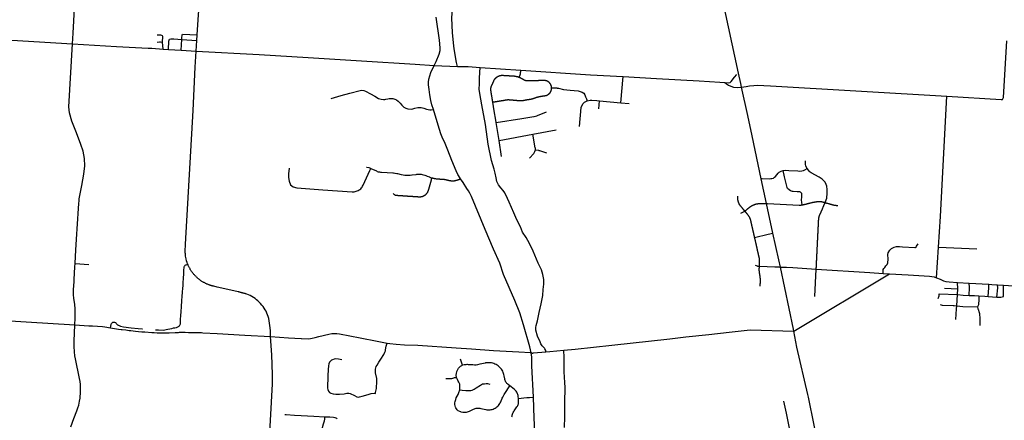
# Model space of a CAD drawing. Header units: feet. Extents: x 1677015 to 1902061, y 161166 to 378285.
# Tile 19 of 66: x 1800426 to 1826682, y 190835 to 201513. Entities that reach past the tile are written whole.
import ezdxf

# ---------------------------------------------------------------- set-up
doc = ezdxf.new("R2010")
doc.units = ezdxf.units.FT
doc.header["$MEASUREMENT"] = 0
doc.layers.add('326765_Road_Centerlines_O', color=7, linetype='Continuous')

msp = doc.modelspace()

# ---------------------------------------------------------------- linework, layer by layer
at = {"layer": '326765_Road_Centerlines_O'}
for p, q in [((1819595, 200087), (1819044, 202656)), ((1801836, 200870), (1801852, 201152)), ((1804772, 201128), (1805161, 201110)), ((1804248, 200729), (1804236, 200915)), ((1805133, 200677), (1805152, 200961)), ((1805152, 200961), (1805161, 201110)), ((1804248, 200729), (1804395, 200718)), ((1804395, 200718), (1804735, 200698)), ((1804735, 200698), (1805133, 200677)), ((1811475, 200294), (1812104, 200269)), ((1812702, 200241), (1813790, 200172)), ((1816460, 199300), (1816518, 199998)), ((1815869, 199136), (1815885, 199351)), ((1815885, 199351), (1816460, 199300)), ((1816460, 199300), (1816681, 199280)), ((1814106, 198465), (1814729, 198582)), ((1813208, 198295), (1814106, 198465)), ((1813278, 197865), (1813208, 198295)), ((1820340, 196612), (1820198, 197274)), ((1819654, 196357), (1819764, 196410)), ((1820514, 195823), (1820340, 196612)), ((1801923, 195375), (1801949, 195794)), ((1801901, 195013), (1801923, 195375)), ((1824877, 194637), (1824932, 195451)), ((1824932, 195451), (1825946, 195404)), ((1801901, 195013), (1802272, 194988)), ((1821062, 193265), (1820713, 194921)), ((1821629, 194133), (1821667, 194867)), ((1821073, 193214), (1823624, 194739)), ((1823453, 194750), (1823624, 194739)), ((1825091, 194355), (1825446, 194343)), ((1825438, 194508), (1825749, 194491)), ((1825446, 194343), (1825438, 194508)), ((1825749, 194491), (1826271, 194461)), ((1826501, 194446), (1826665, 194437)), ((1826001, 194151), (1826159, 194141)), ((1826159, 194141), (1826255, 194135)), ((1826255, 194135), (1826487, 194117)), ((1826487, 194117), (1826493, 194117)), ((1825388, 193519), (1825408, 193809)), ((1821073, 193214), (1821062, 193265)), ((1812234, 192301), (1812183, 192463)), ((1814456, 192664), (1814563, 192673)), ((1814563, 192673), (1814938, 192705))]:
    msp.add_line(p, q, dxfattribs=at)
for points in [[(1801852, 201152), (1802068, 205092), (1802213, 207734), (1802334, 209940), (1802792, 211116), (1802978, 214452)], [(1812104, 200269), (1812074, 200374), (1812011, 200736), (1811993, 200900), (1811965, 201172), (1811953, 201556), (1811957, 201687), (1811944, 201844), (1811898, 202226), (1811833, 202702), (1811795, 203162), (1811749, 203568), (1811675, 204271), (1811647, 204545), (1811619, 204826), (1811588, 205047)], [(1805161, 201110), (1805290, 203098), (1805344, 203893), (1805350, 204018)], [(1811475, 200294), (1811530, 200402), (1811610, 200594), (1811637, 200694), (1811640, 200766), (1811618, 200967), (1811530, 201579)], [(1804735, 200698), (1804740, 200846), (1804750, 200988), (1804751, 201050), (1804756, 201086), (1804762, 201108), (1804772, 201128)], [(1798478, 201077), (1798743, 201060), (1801836, 200870)], [(1802011, 196689), (1802016, 196735), (1802047, 196916), (1802081, 197097), (1802140, 197394), (1802161, 197615), (1802150, 197816), (1802116, 198013), (1802054, 198187), (1801942, 198501), (1801813, 198809), (1801754, 199030), (1801733, 199194), (1801836, 200870)], [(1801836, 200870), (1803007, 200798), (1803853, 200757), (1803952, 200751), (1804248, 200729)], [(1804090, 200913), (1804152, 200923), (1804184, 200920), (1804236, 200915)], [(1804236, 200915), (1804240, 201070), (1804232, 201085), (1804216, 201095), (1804188, 201100), (1804137, 201101), (1804093, 201098)], [(1804395, 200718), (1804403, 200944), (1804408, 200969), (1804418, 200994)], [(1804418, 200994), (1804457, 201003), (1804484, 201004), (1804538, 201003), (1804750, 200988), (1805152, 200961)], [(1826632, 199390), (1826660, 199444), (1826747, 200952)], [(1804840, 195321), (1804838, 195333), (1804837, 195339), (1804840, 195390), (1804845, 195478), (1804849, 195533), (1805053, 199092), (1805108, 200252), (1805133, 200677)], [(1805133, 200677), (1806809, 200582), (1808116, 200505), (1809545, 200417), (1810971, 200328), (1811475, 200294)], [(1811459, 199120), (1811420, 199248), (1811387, 199364), (1811363, 199512), (1811342, 199654), (1811328, 199774), (1811325, 199852), (1811337, 199925), (1811360, 200018), (1811393, 200102), (1811475, 200294)], [(1812104, 200269), (1812388, 200262), (1812702, 200241)], [(1814456, 192664), (1814453, 192700), (1814434, 192740), (1814422, 192756), (1814357, 192819), (1814321, 192876), (1814304, 192928), (1814234, 193076), (1814194, 193239), (1814191, 193309), (1814200, 193360), (1814232, 193487), (1814281, 193705), (1814332, 193936), (1814373, 194166), (1814387, 194321), (1814405, 194468), (1814401, 194589), (1814376, 194718), (1814340, 194844), (1814255, 195026), (1814160, 195238), (1814118, 195340), (1814021, 195549), (1813928, 195704), (1813836, 195846), (1813779, 195990), (1813680, 196182), (1813600, 196365), (1813537, 196504), (1813480, 196647), (1813438, 196748), (1813362, 196896), (1813318, 196959), (1813257, 197028), (1813196, 197115), (1813154, 197201), (1813129, 197295), (1813101, 197424), (1813075, 197525), (1813011, 197758), (1812922, 198198), (1812847, 198724), (1812754, 199240), (1812699, 199550), (1812682, 199662), (1812687, 199802), (1812687, 199967), (1812702, 200241)], [(1813743, 199975), (1813746, 199984), (1813750, 199993), (1813754, 200002), (1813757, 200011), (1813761, 200019), (1813765, 200028), (1813769, 200037), (1813771, 200043), (1813773, 200048), (1813775, 200054), (1813777, 200059), (1813778, 200065), (1813779, 200071), (1813780, 200077), (1813781, 200083), (1813782, 200088), (1813783, 200094), (1813783, 200103), (1813784, 200111), (1813785, 200119), (1813786, 200127), (1813787, 200136), (1813787, 200145), (1813788, 200154), (1813789, 200163), (1813790, 200172)], [(1813790, 200172), (1815649, 200045), (1816518, 199998)], [(1819674, 199719), (1819655, 199810), (1819595, 200087)], [(1813042, 199317), (1813041, 199326), (1813040, 199334), (1813038, 199342), (1813037, 199350), (1813035, 199359), (1813034, 199368), (1813032, 199378), (1813031, 199387), (1813029, 199397), (1813028, 199406), (1813026, 199416), (1813025, 199425), (1813023, 199435), (1813022, 199444), (1813020, 199454), (1813018, 199463), (1813017, 199473), (1813015, 199482), (1813014, 199492), (1813012, 199501), (1813011, 199511), (1813009, 199520), (1813008, 199530), (1813006, 199539), (1813005, 199549), (1813003, 199558), (1813001, 199568), (1813000, 199577), (1812998, 199587), (1812997, 199596), (1812995, 199606), (1812994, 199615), (1812993, 199619), (1812993, 199623), (1812992, 199627), (1812992, 199632), (1812991, 199636), (1812991, 199640), (1812991, 199644), (1812991, 199649), (1812990, 199653), (1812990, 199657), (1812991, 199662), (1812991, 199666), (1812991, 199670), (1812991, 199675), (1812992, 199679), (1812992, 199683), (1812993, 199688), (1812993, 199692), (1812994, 199696), (1812995, 199700), (1812995, 199705), (1812996, 199709), (1812997, 199713), (1812998, 199717), (1812999, 199722), (1813001, 199726), (1813002, 199730), (1813003, 199734), (1813005, 199738), (1813006, 199742), (1813008, 199746), (1813009, 199750), (1813011, 199754), (1813013, 199758), (1813016, 199766), (1813020, 199774), (1813023, 199782), (1813027, 199790), (1813031, 199799), (1813035, 199808), (1813039, 199816), (1813043, 199825), (1813046, 199833), (1813050, 199842), (1813054, 199850), (1813058, 199859), (1813062, 199868), (1813066, 199876), (1813070, 199885), (1813071, 199889), (1813073, 199893), (1813075, 199896), (1813077, 199900), (1813079, 199904), (1813081, 199908), (1813084, 199912), (1813086, 199915), (1813088, 199919), (1813091, 199922), (1813093, 199926), (1813096, 199929), (1813098, 199933), (1813101, 199936), (1813104, 199940), (1813106, 199943), (1813109, 199946), (1813112, 199950), (1813115, 199953), (1813118, 199956), (1813121, 199959), (1813124, 199962), (1813127, 199965), (1813130, 199968), (1813134, 199971), (1813137, 199974), (1813140, 199976), (1813144, 199979), (1813147, 199982), (1813150, 199984), (1813154, 199987), (1813157, 199989), (1813161, 199992), (1813165, 199994), (1813168, 199996), (1813172, 199998), (1813176, 200000), (1813180, 200003), (1813183, 200005), (1813187, 200006), (1813191, 200008), (1813195, 200010), (1813199, 200012), (1813203, 200014), (1813207, 200015), (1813211, 200017), (1813215, 200018), (1813219, 200020), (1813223, 200021), (1813227, 200022), (1813232, 200023), (1813236, 200024), (1813240, 200025), (1813244, 200026), (1813248, 200027), (1813253, 200028), (1813257, 200029), (1813261, 200029), (1813265, 200030), (1813270, 200031), (1813274, 200031), (1813278, 200031), (1813283, 200032), (1813287, 200032), (1813291, 200032), (1813296, 200032), (1813300, 200032), (1813304, 200032), (1813309, 200032), (1813313, 200032), (1813323, 200031), (1813333, 200030), (1813343, 200030), (1813353, 200029), (1813363, 200029), (1813373, 200028), (1813383, 200027), (1813392, 200027), (1813402, 200026), (1813412, 200025), (1813422, 200025), (1813432, 200024), (1813442, 200024), (1813452, 200023), (1813462, 200022), (1813472, 200022), (1813482, 200021), (1813492, 200021), (1813502, 200020), (1813512, 200019), (1813522, 200019), (1813532, 200018), (1813542, 200018), (1813552, 200017), (1813562, 200016), (1813572, 200016), (1813581, 200015), (1813591, 200015), (1813599, 200014), (1813607, 200013), (1813614, 200013), (1813622, 200012), (1813630, 200011), (1813637, 200009), (1813645, 200008), (1813652, 200007), (1813660, 200005), (1813667, 200003), (1813675, 200001), (1813682, 200000), (1813690, 199997), (1813697, 199995), (1813706, 199991), (1813715, 199987), (1813724, 199983), (1813733, 199979), (1813743, 199975)], [(1814611, 199697), (1814611, 199700), (1814611, 199704), (1814611, 199707), (1814611, 199711), (1814610, 199714), (1814610, 199718), (1814609, 199721), (1814609, 199725), (1814608, 199728), (1814607, 199732), (1814606, 199735), (1814606, 199739), (1814605, 199742), (1814604, 199746), (1814603, 199749), (1814602, 199752), (1814601, 199756), (1814600, 199759), (1814598, 199762), (1814597, 199766), (1814596, 199769), (1814594, 199772), (1814593, 199775), (1814591, 199779), (1814590, 199782), (1814588, 199785), (1814586, 199788), (1814585, 199791), (1814583, 199794), (1814581, 199797), (1814579, 199800), (1814577, 199803), (1814575, 199806), (1814573, 199809), (1814571, 199812), (1814569, 199815), (1814567, 199817), (1814564, 199820), (1814562, 199823), (1814560, 199826), (1814557, 199828), (1814555, 199831), (1814553, 199833), (1814550, 199836), (1814547, 199838), (1814545, 199841), (1814542, 199843), (1814539, 199845), (1814537, 199847), (1814534, 199850), (1814531, 199852), (1814528, 199854), (1814525, 199856), (1814523, 199858), (1814520, 199860), (1814517, 199862), (1814514, 199864), (1814511, 199866), (1814507, 199867), (1814504, 199869), (1814501, 199871), (1814498, 199872), (1814495, 199874), (1814492, 199875), (1814488, 199877), (1814485, 199878), (1814482, 199879), (1814479, 199881), (1814475, 199882), (1814472, 199883), (1814468, 199884), (1814465, 199885), (1814462, 199886), (1814458, 199887), (1814455, 199888), (1814451, 199888), (1814448, 199889), (1814444, 199890), (1814441, 199890), (1814437, 199891), (1814434, 199891), (1814430, 199892), (1814427, 199892), (1814423, 199893), (1814419, 199893), (1814412, 199893), (1814406, 199893), (1814393, 199893), (1814383, 199892), (1814374, 199892), (1814364, 199892), (1814354, 199891), (1814345, 199891), (1814335, 199891), (1814325, 199891), (1814316, 199890), (1814306, 199890), (1814297, 199890), (1814287, 199889), (1814277, 199889), (1814268, 199889), (1814258, 199889), (1814248, 199888), (1814239, 199888), (1814229, 199888), (1814219, 199887), (1814210, 199887), (1814200, 199887), (1814190, 199887), (1814181, 199886), (1814171, 199886), (1814161, 199886), (1814152, 199885), (1814142, 199885), (1814132, 199885), (1814123, 199884), (1814113, 199884), (1814103, 199884), (1814094, 199884), (1814084, 199883), (1814074, 199883), (1814064, 199883), (1814055, 199882), (1814046, 199882), (1814037, 199882), (1814028, 199882), (1814019, 199881), (1814010, 199881), (1814001, 199881), (1813992, 199880), (1813983, 199880), (1813974, 199880), (1813968, 199880), (1813962, 199880), (1813956, 199880), (1813950, 199881), (1813944, 199882), (1813938, 199882), (1813932, 199884), (1813927, 199885), (1813921, 199886), (1813915, 199888), (1813910, 199890), (1813904, 199892), (1813899, 199894), (1813893, 199897), (1813888, 199900), (1813883, 199902), (1813874, 199907), (1813866, 199912), (1813857, 199917), (1813849, 199921), (1813840, 199926), (1813832, 199931), (1813824, 199936), (1813816, 199940), (1813809, 199944), (1813802, 199948), (1813794, 199952), (1813787, 199956), (1813778, 199960), (1813769, 199964), (1813760, 199968), (1813752, 199972), (1813743, 199975)], [(1816518, 199998), (1817410, 199949), (1818541, 199880)], [(1818541, 199880), (1819099, 199845), (1819229, 199837)], [(1819229, 199837), (1819323, 199831), (1819369, 199841), (1819397, 199863), (1819489, 199978), (1819550, 200055)], [(1819229, 199837), (1819273, 199807), (1819330, 199769), (1819388, 199738), (1819465, 199716), (1819557, 199707), (1819674, 199719)], [(1808729, 199409), (1809000, 199496), (1809234, 199559), (1809508, 199627), (1809541, 199632), (1809599, 199623), (1809646, 199605), (1809783, 199540), (1809894, 199473), (1809996, 199411), (1810067, 199392), (1810131, 199383), (1810161, 199390), (1810190, 199397), (1810239, 199407), (1810282, 199414), (1810327, 199416), (1810378, 199413), (1810426, 199397), (1810471, 199376), (1810520, 199343), (1810573, 199288), (1810620, 199232), (1810674, 199183), (1810724, 199157), (1810775, 199138), (1810882, 199130), (1810962, 199154), (1811040, 199171), (1811090, 199173), (1811134, 199173), (1811203, 199154), (1811276, 199130), (1811360, 199115), (1811396, 199111), (1811459, 199120)], [(1813042, 199317), (1813051, 199319), (1813060, 199320), (1813069, 199322), (1813078, 199324), (1813087, 199325), (1813096, 199327), (1813106, 199328), (1813115, 199330), (1813125, 199331), (1813134, 199333), (1813144, 199334), (1813153, 199336), (1813162, 199337), (1813172, 199339), (1813181, 199341), (1813191, 199342), (1813200, 199344), (1813210, 199345), (1813219, 199347), (1813229, 199348), (1813238, 199350), (1813248, 199351), (1813257, 199353), (1813267, 199354), (1813276, 199356), (1813286, 199358), (1813295, 199359), (1813305, 199361), (1813314, 199362), (1813324, 199364), (1813333, 199365), (1813343, 199367), (1813352, 199368), (1813362, 199370), (1813371, 199371), (1813381, 199373), (1813390, 199374), (1813400, 199376), (1813409, 199378), (1813417, 199379), (1813421, 199379), (1813425, 199380), (1813429, 199381), (1813434, 199381), (1813438, 199381), (1813442, 199382), (1813446, 199382), (1813450, 199382), (1813454, 199382), (1813458, 199382), (1813462, 199382), (1813466, 199382), (1813470, 199382), (1813474, 199382), (1813479, 199381), (1813488, 199380), (1813498, 199380), (1813508, 199379), (1813518, 199378), (1813528, 199377), (1813538, 199376), (1813548, 199375), (1813557, 199375), (1813567, 199374), (1813577, 199373), (1813587, 199372), (1813597, 199371), (1813607, 199370), (1813617, 199370), (1813627, 199369), (1813637, 199368), (1813646, 199367), (1813656, 199366), (1813666, 199365), (1813676, 199365), (1813686, 199364), (1813696, 199363), (1813706, 199362), (1813716, 199361), (1813725, 199360), (1813735, 199360), (1813743, 199359), (1813751, 199358), (1813759, 199358), (1813767, 199358), (1813775, 199358), (1813784, 199358), (1813792, 199358), (1813800, 199358), (1813808, 199359), (1813816, 199359), (1813824, 199360), (1813833, 199361), (1813841, 199362), (1813849, 199363), (1813857, 199364), (1813862, 199365), (1813867, 199366), (1813877, 199368), (1813886, 199369), (1813896, 199371), (1813906, 199372), (1813915, 199374), (1813925, 199375), (1813934, 199377), (1813944, 199378), (1813953, 199380), (1813963, 199382), (1813973, 199383), (1813982, 199385), (1813992, 199386), (1814001, 199388), (1814011, 199389), (1814021, 199391), (1814030, 199392), (1814039, 199394), (1814047, 199395), (1814056, 199397), (1814060, 199397), (1814064, 199398), (1814069, 199399), (1814073, 199400), (1814077, 199401), (1814081, 199402), (1814085, 199403), (1814089, 199404), (1814093, 199406), (1814097, 199407), (1814106, 199410), (1814115, 199413), (1814124, 199416), (1814133, 199419), (1814142, 199422), (1814151, 199425), (1814160, 199428), (1814169, 199432), (1814178, 199435), (1814186, 199437), (1814194, 199440), (1814202, 199443), (1814210, 199446), (1814218, 199448), (1814226, 199451), (1814230, 199452), (1814234, 199454), (1814238, 199455), (1814242, 199456), (1814246, 199457), (1814250, 199458), (1814254, 199459), (1814258, 199460), (1814262, 199461), (1814267, 199461), (1814276, 199463), (1814286, 199464), (1814295, 199466), (1814305, 199467), (1814314, 199469), (1814324, 199471), (1814333, 199472), (1814343, 199474), (1814353, 199475), (1814362, 199477), (1814372, 199478), (1814380, 199480), (1814389, 199481), (1814398, 199483), (1814406, 199484), (1814415, 199485), (1814424, 199487), (1814432, 199488), (1814441, 199490), (1814445, 199490), (1814448, 199491), (1814451, 199492), (1814455, 199492), (1814458, 199493), (1814461, 199494), (1814464, 199495), (1814468, 199496), (1814471, 199497), (1814474, 199498), (1814477, 199499), (1814481, 199500), (1814484, 199501), (1814487, 199503), (1814490, 199504), (1814493, 199506), (1814496, 199507), (1814499, 199508), (1814502, 199510), (1814505, 199512), (1814509, 199513), (1814512, 199515), (1814515, 199517), (1814518, 199519), (1814520, 199521), (1814523, 199523), (1814526, 199525), (1814529, 199527), (1814532, 199529), (1814535, 199531), (1814537, 199533), (1814540, 199535), (1814543, 199538), (1814545, 199540), (1814548, 199542), (1814550, 199545), (1814553, 199547), (1814555, 199550), (1814558, 199552), (1814560, 199555), (1814562, 199558), (1814565, 199560), (1814567, 199563), (1814569, 199566), (1814571, 199569), (1814573, 199571), (1814575, 199574), (1814577, 199577), (1814579, 199580), (1814581, 199583), (1814583, 199586), (1814585, 199589), (1814586, 199592), (1814588, 199595), (1814590, 199598), (1814591, 199602), (1814593, 199605), (1814594, 199608), (1814596, 199611), (1814597, 199614), (1814598, 199618), (1814599, 199621), (1814601, 199624), (1814602, 199628), (1814603, 199631), (1814604, 199634), (1814605, 199638), (1814606, 199641), (1814606, 199644), (1814607, 199648), (1814608, 199651), (1814609, 199655), (1814609, 199658), (1814610, 199662), (1814610, 199665), (1814610, 199669), (1814611, 199672), (1814611, 199676), (1814611, 199679), (1814611, 199683), (1814612, 199686), (1814612, 199690), (1814612, 199693), (1814611, 199697), (1814611, 199700), (1814611, 199704), (1814611, 199707)], [(1814611, 199700), (1814620, 199700), (1814629, 199700), (1814638, 199700), (1814647, 199701), (1814656, 199701), (1814665, 199701), (1814674, 199701), (1814678, 199701), (1814683, 199701), (1814687, 199701), (1814691, 199701), (1814695, 199701), (1814699, 199700), (1814704, 199700), (1814708, 199700), (1814712, 199699), (1814716, 199699), (1814720, 199698), (1814724, 199697), (1814729, 199697), (1814738, 199695), (1814748, 199693), (1814757, 199691), (1814767, 199689), (1814776, 199688), (1814786, 199686), (1814795, 199684)], [(1814795, 199684), (1814931, 199650), (1815103, 199634), (1815211, 199625), (1815315, 199615), (1815374, 199603), (1815423, 199578), (1815466, 199554), (1815495, 199511), (1815518, 199460), (1815537, 199406), (1815558, 199353)], [(1819674, 199719), (1819800, 199737), (1819891, 199750), (1820002, 199762), (1820090, 199765), (1820451, 199749), (1825148, 199475)], [(1819957, 198417), (1819956, 198422), (1819842, 198961), (1819674, 199719)], [(1813131, 198771), (1813120, 198838), (1813080, 199082), (1813042, 199317)], [(1815358, 198670), (1815396, 199170), (1815417, 199218), (1815448, 199281), (1815490, 199315), (1815558, 199353)], [(1815558, 199353), (1815639, 199367), (1815684, 199367), (1815816, 199357), (1815885, 199351)], [(1824932, 195451), (1824981, 196269), (1825129, 199134), (1825148, 199475)], [(1825148, 199475), (1826600, 199384), (1826632, 199390)], [(1812182, 197273), (1812170, 197292), (1812114, 197385), (1812066, 197482), (1811952, 197763), (1811842, 198034), (1811770, 198210), (1811696, 198384), (1811660, 198475), (1811584, 198704), (1811459, 199120)], [(1813131, 198771), (1813820, 198882), (1814136, 198933), (1814149, 198936), (1814183, 198944), (1814216, 198954), (1814233, 198960), (1814477, 199060)], [(1813208, 198295), (1813140, 198716), (1813131, 198771)], [(1814177, 198044), (1814178, 198066), (1814177, 198088), (1814175, 198099), (1814106, 198465)], [(1820198, 197274), (1819957, 198417), (1819956, 198422)], [(1814022, 197823), (1814134, 197951), (1814146, 197965), (1814157, 197984), (1814166, 198003), (1814173, 198024), (1814177, 198044)], [(1814177, 198044), (1814260, 198033), (1814274, 198030), (1814291, 198025), (1814474, 197966)], [(1821422, 197550), (1821393, 197613), (1821382, 197662), (1821377, 197704), (1821380, 197754)], [(1807609, 197559), (1807596, 197407), (1807591, 197307), (1807609, 197208), (1807648, 197108), (1807721, 197060), (1807813, 197030), (1808509, 196976)], [(1808509, 196976), (1809292, 196925), (1809319, 196925), (1809347, 196927), (1809374, 196932), (1809401, 196939), (1809427, 196948), (1809452, 196960), (1809476, 196974), (1809499, 196991), (1809519, 197009), (1809538, 197029), (1809556, 197051), (1809571, 197074), (1809583, 197099), (1809765, 197491), (1809792, 197549)], [(1809673, 197584), (1809685, 197582), (1809735, 197571), (1809764, 197561), (1809792, 197549)], [(1809792, 197549), (1809937, 197482), (1809960, 197470), (1809989, 197461), (1810019, 197454), (1810050, 197451), (1810057, 197450), (1810073, 197449), (1810377, 197429), (1810395, 197428), (1810427, 197424), (1810440, 197422), (1810483, 197415), (1810499, 197411), (1810596, 197389), (1810606, 197386), (1810651, 197378), (1810697, 197372), (1810743, 197369), (1810789, 197368), (1810835, 197370), (1810881, 197374), (1810896, 197377), (1810995, 197391), (1811014, 197394), (1811051, 197397), (1811087, 197397), (1811124, 197394), (1811134, 197393), (1811160, 197389), (1811195, 197381), (1811230, 197370), (1811258, 197360), (1811295, 197345), (1811352, 197322), (1811382, 197310), (1811423, 197297)], [(1820198, 197274), (1820226, 197278), (1820409, 197275), (1820459, 197277), (1820484, 197278), (1820525, 197293), (1820556, 197314), (1820581, 197338), (1820649, 197421), (1820678, 197448), (1820729, 197478), (1820788, 197494)], [(1820788, 197494), (1820845, 197501), (1820937, 197498), (1821175, 197483), (1821229, 197480), (1821286, 197483), (1821324, 197490), (1821364, 197508), (1821422, 197550)], [(1821177, 196926), (1821155, 196927), (1821053, 196930), (1821033, 196933), (1820978, 196952), (1820942, 196975), (1820905, 197014), (1820888, 197045), (1820879, 197072), (1820824, 197324), (1820788, 197494)], [(1821906, 196638), (1821947, 196759), (1821954, 196804), (1821955, 196841), (1821961, 196990), (1821949, 197076), (1821936, 197122), (1821903, 197183), (1821873, 197221), (1821829, 197259), (1821741, 197315), (1821534, 197434), (1821508, 197451), (1821486, 197469), (1821457, 197503), (1821422, 197550)], [(1810384, 196883), (1810403, 196862), (1810420, 196850), (1810452, 196835), (1810457, 196834), (1810462, 196834), (1810467, 196834), (1810472, 196833), (1810477, 196833), (1810482, 196833), (1810487, 196833), (1810492, 196832), (1810497, 196832), (1810502, 196832), (1810507, 196831), (1810512, 196831), (1810517, 196831), (1810522, 196830), (1810527, 196830), (1810532, 196830), (1810537, 196829), (1810542, 196829), (1810547, 196829), (1810552, 196828), (1810557, 196828), (1810562, 196828), (1810567, 196827), (1810572, 196827), (1810577, 196827), (1810582, 196826), (1810587, 196826), (1810592, 196826), (1810597, 196825), (1810602, 196825), (1810607, 196825), (1810612, 196824), (1810616, 196824), (1810621, 196824), (1810626, 196823), (1810631, 196823), (1810636, 196823), (1810641, 196823), (1810646, 196822), (1810651, 196822), (1810656, 196822), (1810661, 196821), (1810666, 196821), (1810671, 196821), (1810676, 196820), (1810681, 196820), (1810686, 196820), (1810691, 196819), (1810696, 196819), (1810701, 196819), (1810706, 196818), (1810711, 196818), (1810716, 196818), (1810721, 196817), (1810726, 196817), (1810731, 196817), (1810736, 196816), (1810741, 196816), (1810746, 196816), (1810751, 196815), (1810756, 196815), (1810761, 196815), (1810766, 196814), (1810771, 196814), (1810776, 196814), (1810781, 196814), (1810786, 196813), (1810791, 196813), (1810796, 196813), (1810801, 196812), (1810806, 196812), (1810811, 196812), (1810816, 196811), (1810821, 196811), (1810826, 196811), (1810831, 196810), (1810836, 196810), (1810841, 196810), (1810846, 196809), (1810851, 196809), (1810856, 196809), (1810861, 196808), (1810866, 196808), (1810871, 196808), (1810876, 196807), (1810881, 196807), (1810886, 196807), (1810891, 196806), (1810896, 196806), (1810901, 196806), (1810906, 196805), (1810911, 196805), (1810916, 196805), (1810921, 196804), (1810926, 196804), (1810931, 196804), (1810936, 196804), (1810941, 196803), (1810945, 196803), (1810950, 196803), (1810955, 196802), (1810960, 196802), (1810965, 196802), (1810970, 196801), (1810975, 196801), (1810980, 196801), (1810985, 196800), (1810990, 196800), (1810995, 196800), (1811000, 196799), (1811005, 196799), (1811010, 196799), (1811015, 196798), (1811020, 196798), (1811025, 196798), (1811030, 196797), (1811035, 196797), (1811040, 196797), (1811045, 196796), (1811050, 196796), (1811055, 196796), (1811060, 196795), (1811065, 196795), (1811070, 196795), (1811075, 196794), (1811083, 196794), (1811087, 196794), (1811091, 196794), (1811096, 196794), (1811100, 196794), (1811104, 196794), (1811109, 196795), (1811113, 196795), (1811117, 196795), (1811122, 196796), (1811126, 196796), (1811130, 196797), (1811135, 196798), (1811139, 196799), (1811143, 196799), (1811147, 196800), (1811152, 196801), (1811156, 196802), (1811160, 196804), (1811164, 196805), (1811168, 196806), (1811173, 196808), (1811177, 196809), (1811181, 196811), (1811185, 196812), (1811189, 196814), (1811193, 196816), (1811197, 196817), (1811201, 196819), (1811205, 196821), (1811209, 196823), (1811212, 196825), (1811216, 196827), (1811220, 196830), (1811224, 196832), (1811227, 196834), (1811231, 196837), (1811235, 196839), (1811238, 196842), (1811242, 196844), (1811245, 196847), (1811249, 196850), (1811252, 196852), (1811255, 196855), (1811259, 196858), (1811262, 196861), (1811265, 196864), (1811268, 196867), (1811271, 196870), (1811274, 196873), (1811277, 196877), (1811280, 196880), (1811283, 196883), (1811286, 196887), (1811288, 196890), (1811291, 196894), (1811294, 196897), (1811296, 196901), (1811299, 196904), (1811301, 196908), (1811303, 196911), (1811306, 196915), (1811310, 196923), (1811312, 196927), (1811314, 196930), (1811316, 196934), (1811318, 196938), (1811320, 196942), (1811321, 196946), (1811323, 196950), (1811325, 196954), (1811326, 196958), (1811328, 196963), (1811329, 196967), (1811330, 196971), (1811332, 196975), (1811333, 196980), (1811334, 196985), (1811336, 196990), (1811337, 196995), (1811339, 196999), (1811340, 197004), (1811341, 197009), (1811343, 197014), (1811344, 197019), (1811345, 197023), (1811347, 197028), (1811348, 197033), (1811349, 197038), (1811351, 197043), (1811352, 197047), (1811354, 197052), (1811355, 197057), (1811356, 197062), (1811358, 197067), (1811359, 197071), (1811360, 197076), (1811362, 197081), (1811363, 197086), (1811364, 197091), (1811366, 197095), (1811367, 197100), (1811369, 197105), (1811370, 197110), (1811371, 197115), (1811373, 197119), (1811374, 197124), (1811375, 197129), (1811377, 197134), (1811378, 197139), (1811380, 197143), (1811381, 197148), (1811382, 197153), (1811384, 197158), (1811385, 197163), (1811386, 197167), (1811388, 197172), (1811389, 197177), (1811390, 197182), (1811392, 197187), (1811393, 197191), (1811395, 197196), (1811396, 197201), (1811397, 197206), (1811399, 197211), (1811400, 197215), (1811401, 197220), (1811403, 197225), (1811404, 197230), (1811405, 197235), (1811407, 197239), (1811408, 197244), (1811410, 197249), (1811411, 197254), (1811412, 197259), (1811423, 197297)], [(1811423, 197297), (1811434, 197294), (1811446, 197291), (1811458, 197288), (1811470, 197285), (1811482, 197283), (1811494, 197281), (1811506, 197279), (1811518, 197277), (1811530, 197275), (1811542, 197274), (1811554, 197273), (1811566, 197272), (1811570, 197272), (1811575, 197271), (1811580, 197271), (1811585, 197271), (1811589, 197270), (1811594, 197270), (1811599, 197270), (1811604, 197269), (1811609, 197269), (1811614, 197269), (1811619, 197268), (1811624, 197268), (1811629, 197268), (1811634, 197267), (1811639, 197267), (1811644, 197267), (1811649, 197266), (1811654, 197266), (1811658, 197266), (1811663, 197265), (1811668, 197265), (1811673, 197265), (1811678, 197265), (1811683, 197264), (1811688, 197264), (1811693, 197264), (1811698, 197263), (1811711, 197262), (1811722, 197261), (1811732, 197260), (1811743, 197259), (1811753, 197257), (1811763, 197255), (1811774, 197253), (1811784, 197251), (1811792, 197250), (1811796, 197249), (1811801, 197248), (1811806, 197246), (1811811, 197245), (1811816, 197244), (1811820, 197243), (1811825, 197242), (1811830, 197241), (1811835, 197240), (1811839, 197239), (1811844, 197238), (1811849, 197237), (1811854, 197236), (1811859, 197235), (1811863, 197233), (1811868, 197232), (1811873, 197231), (1811878, 197230), (1811882, 197229), (1811887, 197228), (1811892, 197227), (1811897, 197226), (1811903, 197225), (1811909, 197224), (1811915, 197223), (1811921, 197222), (1811927, 197221), (1811933, 197220), (1811939, 197220), (1811945, 197219), (1811951, 197219), (1811957, 197219), (1811963, 197218), (1811969, 197218), (1811975, 197218), (1811982, 197219), (1811988, 197219), (1811994, 197219), (1812000, 197220), (1812006, 197220), (1812012, 197221), (1812018, 197222), (1812024, 197223), (1812030, 197224), (1812036, 197225), (1812042, 197226), (1812048, 197227), (1812054, 197229), (1812060, 197230), (1812066, 197232), (1812072, 197234), (1812078, 197235), (1812083, 197237), (1812087, 197239), (1812091, 197240), (1812096, 197242), (1812101, 197244), (1812105, 197245), (1812110, 197247), (1812115, 197248), (1812119, 197250), (1812124, 197252), (1812129, 197253), (1812133, 197255), (1812138, 197257), (1812143, 197258), (1812147, 197260), (1812152, 197262), (1812157, 197263), (1812161, 197265), (1812166, 197267), (1812171, 197268), (1812175, 197270), (1812182, 197273)], [(1812353, 197017), (1812249, 197174), (1812182, 197273)], [(1814065, 192636), (1814029, 192790), (1813862, 193384), (1813760, 193703), (1813630, 194029), (1813331, 194726), (1813226, 195025), (1813062, 195397), (1812843, 195924), (1812471, 196801), (1812429, 196888), (1812395, 196951), (1812353, 197017)], [(1821292, 196577), (1821281, 196654), (1821277, 196704), (1821282, 196796), (1821285, 196851), (1821280, 196877), (1821267, 196898), (1821252, 196912), (1821229, 196922), (1821199, 196925), (1821177, 196926)], [(1801949, 195794), (1801958, 195935), (1802003, 196616), (1802011, 196689)], [(1819764, 196410), (1819758, 196417), (1819751, 196425), (1819745, 196432), (1819739, 196440), (1819732, 196448), (1819726, 196455), (1819720, 196463), (1819713, 196471), (1819707, 196478), (1819700, 196486), (1819694, 196493), (1819688, 196501), (1819681, 196509), (1819675, 196516), (1819669, 196524), (1819662, 196532), (1819656, 196539), (1819652, 196544), (1819649, 196548), (1819645, 196553), (1819641, 196558), (1819638, 196563), (1819635, 196568), (1819631, 196573), (1819628, 196578), (1819625, 196583), (1819622, 196588), (1819619, 196593), (1819616, 196599), (1819613, 196604), (1819611, 196609), (1819608, 196615), (1819606, 196620), (1819603, 196626), (1819601, 196631), (1819599, 196637), (1819597, 196642), (1819595, 196648), (1819593, 196653), (1819591, 196659), (1819589, 196665), (1819587, 196671), (1819586, 196676), (1819584, 196682), (1819583, 196688), (1819582, 196694), (1819581, 196700), (1819580, 196706), (1819579, 196712), (1819578, 196717), (1819577, 196723), (1819577, 196729), (1819576, 196735), (1819576, 196741), (1819575, 196747), (1819575, 196753), (1819575, 196759), (1819575, 196765), (1819575, 196771), (1819575, 196777), (1819576, 196783), (1819576, 196791), (1819576, 196799), (1819577, 196807)], [(1821292, 196577), (1821301, 196579), (1821310, 196580), (1821320, 196582), (1821329, 196584), (1821338, 196586), (1821347, 196588), (1821357, 196591), (1821366, 196593), (1821376, 196595), (1821385, 196598), (1821395, 196600), (1821404, 196603), (1821414, 196605), (1821423, 196607), (1821432, 196610), (1821442, 196612), (1821451, 196615), (1821461, 196617), (1821470, 196619), (1821480, 196622), (1821489, 196624), (1821499, 196627), (1821508, 196629), (1821518, 196631), (1821527, 196634), (1821536, 196636), (1821546, 196638), (1821555, 196641), (1821565, 196643), (1821574, 196646), (1821579, 196647), (1821585, 196648), (1821590, 196649), (1821595, 196650), (1821600, 196651), (1821605, 196652), (1821611, 196653), (1821620, 196654), (1821630, 196656), (1821640, 196657), (1821650, 196658), (1821660, 196660), (1821670, 196661), (1821680, 196663), (1821690, 196664), (1821700, 196666), (1821705, 196666), (1821711, 196667), (1821717, 196668), (1821723, 196668), (1821729, 196668), (1821735, 196669), (1821741, 196669), (1821747, 196669), (1821753, 196669), (1821758, 196669), (1821764, 196669), (1821770, 196668), (1821776, 196668), (1821782, 196668), (1821788, 196667), (1821794, 196666), (1821800, 196665), (1821805, 196665), (1821811, 196664), (1821817, 196662), (1821823, 196661), (1821829, 196660), (1821834, 196659), (1821840, 196657), (1821846, 196656), (1821854, 196653), (1821863, 196651), (1821871, 196648), (1821880, 196646), (1821889, 196643), (1821897, 196641), (1821906, 196638)], [(1819764, 196410), (1819771, 196416), (1819779, 196422), (1819786, 196428), (1819794, 196434), (1819801, 196440), (1819809, 196447), (1819816, 196453), (1819823, 196459), (1819831, 196465), (1819838, 196471), (1819846, 196477), (1819853, 196484), (1819860, 196490), (1819868, 196496), (1819875, 196502), (1819883, 196508), (1819889, 196513), (1819895, 196518), (1819901, 196523), (1819907, 196527), (1819913, 196532), (1819920, 196536), (1819926, 196540), (1819933, 196544), (1819939, 196548), (1819946, 196552), (1819952, 196556), (1819959, 196560), (1819966, 196563), (1819973, 196567), (1819980, 196570), (1819987, 196573), (1819994, 196576), (1820001, 196579), (1820008, 196582), (1820015, 196585), (1820023, 196588), (1820030, 196590), (1820037, 196592), (1820045, 196595), (1820052, 196597), (1820059, 196599), (1820067, 196601), (1820074, 196602), (1820082, 196604), (1820090, 196605), (1820097, 196607), (1820105, 196608), (1820112, 196609), (1820120, 196610), (1820128, 196611), (1820135, 196611), (1820143, 196612), (1820151, 196612), (1820158, 196613), (1820166, 196613), (1820174, 196613), (1820181, 196613), (1820191, 196613), (1820201, 196613), (1820210, 196613), (1820220, 196613), (1820229, 196613), (1820239, 196613), (1820248, 196613), (1820258, 196613), (1820268, 196613), (1820277, 196613), (1820287, 196613), (1820296, 196613), (1820306, 196613), (1820315, 196613), (1820340, 196612)], [(1820024, 195712), (1820022, 195722), (1820020, 195732), (1820018, 195741), (1820015, 195751), (1820013, 195761), (1820011, 195770), (1820009, 195780), (1820007, 195790), (1820004, 195800), (1820002, 195809), (1820000, 195819), (1819998, 195829), (1819996, 195838), (1819993, 195848), (1819991, 195858), (1819989, 195868), (1819987, 195877), (1819985, 195887), (1819982, 195897), (1819980, 195906), (1819978, 195916), (1819976, 195926), (1819974, 195936), (1819971, 195945), (1819969, 195955), (1819967, 195965), (1819965, 195974), (1819963, 195984), (1819960, 195994), (1819958, 196004), (1819956, 196013), (1819954, 196023), (1819952, 196033), (1819949, 196042), (1819947, 196052), (1819945, 196062), (1819943, 196072), (1819941, 196081), (1819938, 196091), (1819936, 196101), (1819934, 196110), (1819932, 196120), (1819930, 196130), (1819927, 196139), (1819925, 196149), (1819923, 196159), (1819922, 196165), (1819920, 196170), (1819919, 196176), (1819917, 196182), (1819915, 196187), (1819913, 196193), (1819911, 196199), (1819909, 196204), (1819907, 196210), (1819905, 196215), (1819903, 196220), (1819900, 196226), (1819898, 196231), (1819895, 196236), (1819893, 196242), (1819890, 196247), (1819887, 196252), (1819884, 196257), (1819881, 196262), (1819878, 196267), (1819875, 196272), (1819872, 196277), (1819868, 196282), (1819865, 196287), (1819862, 196292), (1819858, 196296), (1819854, 196301), (1819851, 196305), (1819844, 196313), (1819838, 196320), (1819832, 196328), (1819826, 196335), (1819820, 196343), (1819813, 196350), (1819807, 196357), (1819801, 196365), (1819795, 196372), (1819789, 196380), (1819783, 196387), (1819776, 196395), (1819770, 196402), (1819764, 196410)], [(1820340, 196612), (1820370, 196611), (1821212, 196571), (1821217, 196571), (1821226, 196571), (1821236, 196571), (1821245, 196572), (1821254, 196573), (1821264, 196574), (1821273, 196575), (1821282, 196576), (1821292, 196577)], [(1821668, 194876), (1821668, 194885), (1821668, 194894), (1821669, 194903), (1821669, 194912), (1821670, 194921), (1821670, 194930), (1821671, 194939), (1821671, 194948), (1821671, 194958), (1821672, 194967), (1821672, 194977), (1821673, 194987), (1821673, 194996), (1821674, 195006), (1821674, 195016), (1821675, 195026), (1821675, 195036), (1821676, 195046), (1821676, 195056), (1821677, 195066), (1821677, 195076), (1821678, 195086), (1821678, 195096), (1821679, 195106), (1821679, 195116), (1821680, 195126), (1821680, 195136), (1821681, 195146), (1821681, 195156), (1821682, 195165), (1821682, 195175), (1821683, 195185), (1821683, 195195), (1821684, 195205), (1821684, 195215), (1821685, 195225), (1821685, 195235), (1821686, 195245), (1821686, 195255), (1821687, 195265), (1821687, 195275), (1821688, 195285), (1821688, 195295), (1821689, 195305), (1821689, 195315), (1821690, 195325), (1821690, 195335), (1821691, 195344), (1821691, 195354), (1821692, 195364), (1821692, 195374), (1821693, 195384), (1821693, 195394), (1821694, 195404), (1821694, 195414), (1821695, 195424), (1821695, 195434), (1821696, 195444), (1821696, 195454), (1821697, 195464), (1821697, 195474), (1821698, 195484), (1821698, 195494), (1821699, 195504), (1821699, 195513), (1821700, 195523), (1821700, 195533), (1821701, 195543), (1821701, 195553), (1821702, 195563), (1821702, 195573), (1821703, 195583), (1821703, 195593), (1821704, 195603), (1821704, 195613), (1821705, 195623), (1821705, 195633), (1821706, 195643), (1821706, 195653), (1821707, 195663), (1821707, 195673), (1821708, 195683), (1821708, 195692), (1821709, 195702), (1821709, 195712), (1821710, 195722), (1821710, 195732), (1821711, 195742), (1821711, 195752), (1821712, 195762), (1821712, 195772), (1821713, 195782), (1821713, 195792), (1821714, 195802), (1821714, 195812), (1821715, 195822), (1821715, 195832), (1821716, 195842), (1821716, 195852), (1821717, 195861), (1821717, 195871), (1821718, 195881), (1821718, 195891), (1821719, 195901), (1821719, 195911), (1821720, 195921), (1821720, 195931), (1821721, 195941), (1821721, 195951), (1821722, 195961), (1821722, 195971), (1821723, 195981), (1821723, 195991), (1821724, 196001), (1821724, 196011), (1821725, 196021), (1821726, 196031), (1821726, 196040), (1821726, 196050), (1821727, 196060), (1821727, 196070), (1821728, 196080), (1821729, 196090), (1821729, 196100), (1821729, 196110), (1821730, 196120), (1821730, 196130), (1821731, 196140), (1821731, 196150), (1821732, 196160), (1821732, 196170), (1821733, 196180), (1821734, 196190), (1821734, 196196), (1821734, 196202), (1821735, 196208), (1821736, 196214), (1821736, 196220), (1821737, 196226), (1821738, 196232), (1821739, 196238), (1821740, 196244), (1821742, 196250), (1821743, 196256), (1821745, 196261), (1821746, 196267), (1821748, 196273), (1821750, 196279), (1821752, 196285), (1821754, 196290), (1821756, 196296), (1821758, 196302), (1821760, 196307), (1821763, 196313), (1821767, 196322), (1821771, 196331), (1821775, 196340), (1821779, 196349), (1821783, 196358), (1821787, 196367), (1821791, 196376), (1821795, 196385), (1821799, 196394), (1821802, 196403), (1821806, 196412), (1821810, 196421), (1821814, 196430), (1821818, 196439), (1821822, 196449), (1821826, 196458), (1821830, 196467), (1821834, 196476), (1821838, 196485), (1821842, 196494), (1821846, 196503), (1821850, 196512), (1821854, 196521), (1821858, 196530), (1821862, 196539), (1821866, 196548), (1821870, 196557), (1821874, 196566), (1821878, 196575), (1821882, 196584), (1821886, 196593), (1821890, 196602), (1821894, 196611), (1821898, 196620), (1821902, 196629), (1821906, 196638)], [(1821906, 196638), (1821915, 196636), (1821925, 196633), (1821934, 196630), (1821944, 196627), (1821953, 196625), (1821962, 196622), (1821972, 196619), (1821981, 196617), (1821991, 196614), (1822000, 196611), (1822009, 196609), (1822019, 196606), (1822028, 196603), (1822038, 196600), (1822047, 196598), (1822056, 196595), (1822066, 196592), (1822075, 196590), (1822085, 196587), (1822094, 196584), (1822103, 196582), (1822113, 196579), (1822118, 196577), (1822124, 196576), (1822129, 196575), (1822135, 196573), (1822141, 196572), (1822146, 196571), (1822152, 196570), (1822157, 196569), (1822163, 196568), (1822169, 196568), (1822174, 196567), (1822180, 196566), (1822186, 196566), (1822196, 196565), (1822205, 196565), (1822215, 196564), (1822225, 196563), (1822235, 196563), (1822244, 196562)], [(1820024, 195712), (1820389, 195795), (1820514, 195823)], [(1820151, 194940), (1820152, 194949), (1820152, 194959), (1820153, 194968), (1820153, 194977), (1820153, 194987), (1820154, 194996), (1820154, 195005), (1820155, 195014), (1820155, 195024), (1820155, 195033), (1820156, 195042), (1820156, 195052), (1820157, 195061), (1820157, 195070), (1820157, 195076), (1820157, 195082), (1820157, 195088), (1820157, 195094), (1820157, 195100), (1820157, 195105), (1820156, 195111), (1820156, 195117), (1820155, 195123), (1820155, 195129), (1820154, 195134), (1820153, 195140), (1820152, 195146), (1820151, 195152), (1820150, 195158), (1820149, 195163), (1820147, 195173), (1820144, 195182), (1820142, 195192), (1820140, 195202), (1820138, 195211), (1820136, 195221), (1820133, 195231), (1820131, 195240), (1820129, 195250), (1820127, 195260), (1820125, 195269), (1820123, 195279), (1820120, 195288), (1820118, 195298), (1820116, 195308), (1820114, 195317), (1820112, 195327), (1820109, 195337), (1820107, 195346), (1820105, 195356), (1820103, 195365), (1820101, 195375), (1820099, 195385), (1820096, 195394), (1820094, 195404), (1820092, 195414), (1820090, 195423), (1820088, 195433), (1820085, 195443), (1820083, 195452), (1820081, 195462), (1820079, 195471), (1820077, 195481), (1820074, 195491), (1820072, 195500), (1820070, 195510), (1820068, 195520), (1820066, 195529), (1820064, 195539), (1820061, 195548), (1820059, 195558), (1820057, 195568), (1820055, 195577), (1820053, 195587), (1820050, 195597), (1820048, 195606), (1820046, 195616), (1820044, 195625), (1820042, 195635), (1820040, 195645), (1820037, 195654), (1820035, 195664), (1820033, 195674), (1820031, 195683), (1820029, 195693), (1820026, 195703), (1820024, 195712)], [(1820713, 194921), (1820670, 195110), (1820514, 195823)], [(1823453, 194750), (1823456, 194859), (1823467, 194883), (1823498, 194907), (1823526, 194949), (1823561, 194984), (1823578, 195032), (1823581, 195130), (1823578, 195258), (1823588, 195300), (1823630, 195373), (1823672, 195418), (1823741, 195449), (1823807, 195466), (1823884, 195470), (1823967, 195463), (1824297, 195442), (1824314, 195442), (1824328, 195449), (1824345, 195477), (1824384, 195536)], [(1804907, 194998), (1804904, 195007), (1804893, 195038), (1804878, 195084), (1804865, 195135), (1804852, 195208), (1804851, 195216), (1804849, 195233), (1804847, 195250), (1804845, 195266), (1804844, 195283), (1804843, 195293), (1804841, 195312), (1804840, 195321)], [(1801878, 194585), (1801895, 194927), (1801901, 195013)], [(1804052, 193248), (1804069, 193246), (1804129, 193244), (1804249, 193242), (1804377, 193261), (1804479, 193286), (1804530, 193296), (1804564, 193302), (1804606, 193312), (1804624, 193316), (1804641, 193323), (1804658, 193332), (1804672, 193343), (1804685, 193356), (1804697, 193370), (1804705, 193387), (1804712, 193404), (1804713, 193409), (1804718, 193511), (1804727, 193638), (1804734, 193721), (1804735, 193756), (1804740, 193840), (1804744, 193893), (1804751, 193993), (1804754, 194043), (1804759, 194115), (1804769, 194269), (1804775, 194338), (1804781, 194436), (1804784, 194485), (1804787, 194525), (1804792, 194596), (1804795, 194647), (1804799, 194716), (1804803, 194775), (1804803, 194782), (1804807, 194847), (1804810, 194896), (1804811, 194910), (1804812, 194919), (1804814, 194924), (1804815, 194930), (1804822, 194944), (1804831, 194957), (1804842, 194968), (1804855, 194977), (1804865, 194982), (1804907, 194998)], [(1806851, 193947), (1806816, 193983), (1806780, 194017), (1806741, 194050), (1806701, 194080), (1806659, 194108), (1806616, 194134), (1806571, 194158), (1806526, 194179), (1806479, 194198), (1806460, 194205), (1806452, 194208), (1806445, 194210), (1806439, 194211), (1806427, 194215), (1806419, 194217), (1806410, 194219), (1806397, 194223), (1806385, 194226), (1806377, 194228), (1806367, 194231), (1806355, 194234), (1806343, 194237), (1806332, 194239), (1806321, 194243), (1806311, 194245), (1806298, 194249), (1806285, 194252), (1806279, 194254), (1806272, 194256), (1806263, 194258), (1806253, 194260), (1805896, 194341), (1805690, 194388), (1805603, 194408), (1805577, 194413), (1805566, 194416), (1805558, 194418), (1805550, 194420), (1805543, 194422), (1805535, 194424), (1805526, 194427), (1805517, 194431), (1805508, 194434), (1805499, 194438), (1805491, 194440), (1805482, 194444), (1805466, 194449), (1805451, 194455), (1805435, 194461), (1805420, 194468), (1805405, 194475), (1805389, 194482), (1805382, 194485), (1805374, 194489), (1805360, 194496), (1805345, 194504), (1805330, 194512), (1805316, 194520), (1805301, 194529), (1805287, 194538), (1805273, 194547), (1805259, 194556), (1805246, 194565), (1805232, 194575), (1805219, 194585), (1805206, 194595), (1805193, 194606), (1805180, 194616), (1805167, 194627), (1805155, 194638), (1805143, 194650), (1805130, 194661), (1805119, 194673), (1805107, 194685), (1805096, 194697), (1805084, 194709), (1805073, 194722), (1805063, 194735), (1805052, 194748), (1805042, 194761), (1805032, 194774), (1805022, 194787), (1805012, 194801), (1805003, 194815), (1804994, 194829), (1804985, 194843), (1804976, 194857), (1804968, 194871), (1804960, 194886), (1804952, 194901), (1804944, 194915), (1804937, 194930), (1804930, 194945), (1804923, 194961), (1804916, 194976), (1804910, 194991), (1804907, 194998)], [(1820042, 194970), (1820061, 194961), (1820089, 194950), (1820093, 194949), (1820098, 194948), (1820102, 194947), (1820106, 194946), (1820110, 194945), (1820115, 194944), (1820119, 194943), (1820123, 194943), (1820127, 194942), (1820132, 194942), (1820136, 194941), (1820140, 194941), (1820145, 194940), (1820151, 194940)], [(1820173, 194414), (1820174, 194423), (1820174, 194433), (1820175, 194443), (1820175, 194452), (1820175, 194462), (1820176, 194472), (1820176, 194481), (1820177, 194491), (1820177, 194501), (1820177, 194510), (1820178, 194520), (1820178, 194530), (1820179, 194539), (1820179, 194549), (1820180, 194559), (1820180, 194564), (1820180, 194569), (1820180, 194574), (1820180, 194579), (1820180, 194585), (1820179, 194590), (1820179, 194596), (1820179, 194601), (1820178, 194607), (1820178, 194612), (1820177, 194618), (1820176, 194623), (1820175, 194633), (1820173, 194643), (1820172, 194653), (1820171, 194662), (1820169, 194672), (1820168, 194682), (1820167, 194692), (1820165, 194701), (1820164, 194711), (1820162, 194721), (1820161, 194731), (1820160, 194740), (1820158, 194750), (1820157, 194760), (1820155, 194770), (1820154, 194780), (1820152, 194789), (1820151, 194799), (1820150, 194805), (1820150, 194811), (1820149, 194817), (1820149, 194822), (1820148, 194828), (1820148, 194834), (1820148, 194840), (1820148, 194846), (1820148, 194850), (1820148, 194855), (1820148, 194860), (1820148, 194864), (1820148, 194874), (1820149, 194883), (1820149, 194893), (1820150, 194902), (1820150, 194912), (1820150, 194921), (1820151, 194931), (1820151, 194940)], [(1820151, 194940), (1820561, 194922), (1820608, 194922), (1820662, 194922), (1820681, 194922), (1820713, 194921)], [(1820713, 194921), (1820735, 194921), (1820878, 194917), (1821045, 194906), (1821667, 194867)], [(1821667, 194867), (1823100, 194772), (1823453, 194750)], [(1801903, 193801), (1801893, 193927), (1801871, 194082), (1801864, 194190), (1801859, 194314), (1801876, 194538), (1801878, 194585)], [(1823624, 194739), (1824115, 194711), (1824688, 194676), (1824749, 194670), (1824810, 194657), (1824877, 194637)], [(1824877, 194637), (1824974, 194596), (1825012, 194580), (1825061, 194557), (1825123, 194537), (1825210, 194522), (1825438, 194508)], [(1825408, 193809), (1825413, 193889), (1825436, 194187), (1825446, 194343)], [(1825746, 194163), (1825752, 194373), (1825749, 194491)], [(1826255, 194135), (1826271, 194363), (1826271, 194461)], [(1826271, 194461), (1826354, 194453), (1826501, 194446)], [(1826487, 194117), (1826508, 194366), (1826501, 194446)], [(1826660, 194131), (1826661, 194327), (1826665, 194437)], [(1826665, 194437), (1829139, 194271), (1829164, 194269), (1829244, 194264), (1829986, 194226)], [(1824923, 194081), (1824946, 194153), (1824946, 194207), (1825436, 194187), (1825585, 194174), (1825746, 194163)], [(1825746, 194163), (1825885, 194158), (1826001, 194151)], [(1826001, 194151), (1826006, 194061), (1825990, 193909), (1825972, 193860)], [(1826493, 194117), (1826594, 194120), (1826629, 194123), (1826660, 194131)], [(1801897, 193379), (1801907, 193555), (1801908, 193668), (1801904, 193791), (1801903, 193801)], [(1807118, 193066), (1807110, 193225), (1807098, 193364), (1807082, 193488), (1807067, 193552), (1807053, 193601), (1807036, 193648), (1807017, 193695), (1806995, 193740), (1806970, 193784), (1806944, 193827), (1806915, 193869), (1806884, 193908), (1806851, 193947)], [(1824973, 193924), (1825027, 193901), (1825323, 193893)], [(1825323, 193893), (1825343, 193893), (1825413, 193889), (1825579, 193870), (1825972, 193860)], [(1825972, 193860), (1825980, 193802), (1825982, 193796)], [(1825982, 193796), (1826016, 193711), (1826022, 193680), (1826026, 193541), (1826033, 193364)], [(1798061, 193621), (1798572, 193587), (1801897, 193379)], [(1801786, 190665), (1801871, 190886), (1801950, 191091), (1801976, 191166), (1801999, 191242), (1802023, 191345), (1802036, 191421), (1802049, 191598), (1802052, 191632), (1802051, 191709), (1802047, 191761), (1802045, 191788), (1802035, 191866), (1802020, 191952), (1801912, 192474), (1801897, 192556), (1801884, 192661), (1801876, 192802), (1801876, 192872), (1801878, 192943), (1801897, 193379)], [(1801897, 193379), (1802273, 193355), (1802364, 193350)], [(1802364, 193350), (1802634, 193335), (1802694, 193331), (1802849, 193299)], [(1802849, 193299), (1802866, 193388), (1802869, 193399), (1802874, 193412), (1802881, 193424), (1802891, 193434), (1802902, 193442), (1802914, 193448), (1802928, 193451), (1802938, 193452), (1802942, 193451), (1802955, 193450), (1802968, 193445), (1802980, 193438), (1802991, 193429), (1802996, 193423), (1803007, 193409), (1803020, 193395), (1803036, 193383), (1803053, 193374), (1803061, 193371), (1803113, 193348), (1803197, 193323), (1803401, 193298), (1803583, 193281), (1803695, 193273), (1803702, 193273)], [(1802849, 193299), (1803062, 193267), (1803136, 193258)], [(1803136, 193258), (1803157, 193256), (1803259, 193244), (1803341, 193232)], [(1803341, 193232), (1803388, 193226), (1803514, 193212), (1803598, 193205)], [(1803598, 193205), (1803681, 193197), (1803767, 193189), (1803952, 193178), (1804009, 193174), (1804090, 193169), (1804161, 193167), (1804235, 193164), (1804316, 193167), (1804410, 193170), (1804569, 193175), (1804660, 193179), (1804685, 193181)], [(1804685, 193181), (1804720, 193183), (1804765, 193183), (1804836, 193183), (1804930, 193179), (1805026, 193175), (1805092, 193172), (1805187, 193172), (1805277, 193172), (1805309, 193170), (1805691, 193148), (1806433, 193104), (1807118, 193066)], [(1807067, 189935), (1807081, 190195), (1807110, 190826), (1807164, 191811), (1807172, 192058), (1807146, 192583), (1807118, 193066)], [(1807118, 193066), (1807591, 193034), (1807930, 193017), (1807945, 193017)], [(1807945, 193017), (1808123, 193010), (1808180, 193014), (1808227, 193022), (1808303, 193038), (1808405, 193065), (1808669, 193131), (1808754, 193145), (1808812, 193149), (1808881, 193145), (1808952, 193136), (1809505, 193032), (1809957, 192943), (1810223, 192889)], [(1814938, 192705), (1815242, 192735), (1816213, 192836), (1817760, 193010), (1818190, 193058), (1818802, 193126)], [(1818802, 193126), (1819347, 193187), (1819909, 193247), (1821073, 193214)], [(1821461, 191452), (1821445, 191527), (1821152, 192782), (1821073, 193214)], [(1809015, 192451), (1808928, 192465), (1808860, 192470), (1808808, 192464), (1808767, 192449), (1808738, 192434), (1808715, 192410), (1808691, 192381), (1808674, 192344), (1808663, 192290), (1808655, 192193), (1808641, 192022), (1808631, 191692), (1808644, 191652), (1808663, 191612), (1808688, 191579), (1808727, 191554), (1808785, 191537), (1808854, 191534), (1808950, 191535), (1809081, 191543), (1809154, 191556), (1809206, 191559), (1809236, 191553), (1809354, 191498), (1809416, 191461), (1809460, 191452), (1809492, 191457), (1809557, 191479), (1809717, 191525), (1809799, 191546), (1809875, 191554), (1809912, 191548), (1809917, 191577), (1809939, 191680), (1809948, 191882), (1809946, 191953), (1809918, 192103), (1809914, 192150), (1809918, 192197), (1809936, 192265), (1809955, 192304), (1810007, 192389), (1810059, 192468), (1810135, 192588), (1810165, 192651), (1810177, 192687), (1810184, 192716), (1810203, 192810), (1810223, 192889)], [(1810223, 192889), (1810298, 192878), (1810463, 192863), (1810686, 192849), (1811042, 192835), (1812061, 192765), (1812471, 192737), (1813062, 192699), (1813733, 192658), (1814046, 192643), (1814065, 192636)], [(1814065, 192636), (1814079, 192630), (1814088, 192628), (1814098, 192627), (1814107, 192629), (1814129, 192631), (1814456, 192664)], [(1814128, 191452), (1814086, 192290), (1814083, 192521), (1814065, 192636)], [(1814952, 190645), (1814959, 190927), (1814963, 191142), (1814966, 191311), (1814968, 191708), (1814965, 191839), (1814946, 192127), (1814941, 192508), (1814938, 192705)], [(1812073, 191980), (1812067, 192037), (1812071, 192082), (1812082, 192132), (1812099, 192171), (1812132, 192223), (1812156, 192249), (1812184, 192275), (1812234, 192301)], [(1812835, 192361), (1812746, 192337), (1812695, 192327), (1812633, 192313), (1812596, 192308), (1812556, 192306), (1812510, 192310), (1812442, 192315), (1812397, 192317), (1812369, 192320), (1812348, 192320), (1812327, 192318), (1812303, 192315), (1812275, 192310), (1812234, 192301)], [(1813495, 191755), (1813453, 191788), (1813436, 191803), (1813420, 191820), (1813406, 191837), (1813393, 191856), (1813382, 191876), (1813373, 191897), (1813366, 191919), (1813361, 191941), (1813347, 192021), (1813340, 192052), (1813331, 192083), (1813319, 192113), (1813306, 192142), (1813290, 192170), (1813272, 192196), (1813252, 192221), (1813231, 192245), (1813207, 192267), (1813182, 192287), (1813156, 192305), (1813128, 192321), (1813100, 192335), (1813070, 192347), (1813039, 192356), (1813008, 192364), (1812977, 192368), (1812945, 192371), (1812913, 192371), (1812881, 192368), (1812849, 192364), (1812835, 192361)], [(1811792, 191950), (1811869, 191947), (1811924, 191947), (1811950, 191952), (1812001, 191966), (1812023, 191972), (1812073, 191980)], [(1812162, 191644), (1812166, 191703), (1812166, 191748), (1812162, 191800), (1812138, 191852), (1812123, 191878), (1812101, 191924), (1812073, 191980)], [(1812162, 191644), (1812223, 191640), (1812326, 191633), (1812417, 191631), (1812457, 191632), (1812494, 191641), (1812547, 191663), (1812599, 191701), (1812714, 191775), (1812744, 191791), (1812771, 191804), (1812792, 191808), (1812819, 191810), (1812862, 191812), (1812899, 191812), (1812963, 191801)], [(1812292, 191051), (1812318, 191053), (1812343, 191056), (1812369, 191062), (1812394, 191070), (1812418, 191080), (1812527, 191132), (1812550, 191142), (1812574, 191149), (1812598, 191155), (1812623, 191159), (1812648, 191161), (1812673, 191160), (1812697, 191158), (1812722, 191153), (1812855, 191123), (1812883, 191118), (1812912, 191115), (1812940, 191114), (1812969, 191116), (1812998, 191121), (1813026, 191127), (1813053, 191136), (1813080, 191147), (1813106, 191160), (1813130, 191176), (1813153, 191193), (1813175, 191212), (1813195, 191233), (1813213, 191255), (1813229, 191279), (1813243, 191304), (1813256, 191330), (1813293, 191421), (1813308, 191455), (1813325, 191488), (1813343, 191520), (1813362, 191551), (1813495, 191755)], [(1813725, 191420), (1813720, 191471), (1813716, 191495), (1813710, 191520), (1813702, 191543), (1813692, 191566), (1813680, 191588), (1813666, 191608), (1813650, 191628), (1813633, 191646), (1813614, 191662), (1813495, 191755)], [(1812190, 191064), (1812160, 191069), (1812121, 191086), (1812093, 191117), (1812071, 191143), (1812056, 191164), (1812047, 191186), (1812038, 191219), (1812030, 191260), (1812032, 191297), (1812038, 191336), (1812056, 191392), (1812069, 191438), (1812093, 191479), (1812117, 191527), (1812136, 191572), (1812162, 191644)], [(1813554, 190930), (1813557, 190948), (1813562, 190973), (1813569, 190998), (1813577, 191022), (1813588, 191046), (1813600, 191069), (1813614, 191090), (1813686, 191194), (1813698, 191213), (1813708, 191234), (1813717, 191255), (1813724, 191277), (1813728, 191300), (1813731, 191323), (1813732, 191346), (1813730, 191369), (1813725, 191420)], [(1813725, 191420), (1813868, 191435), (1813947, 191442), (1814025, 191447), (1814128, 191452)], [(1814581, 188841), (1814569, 188884), (1814544, 188993), (1814514, 189146), (1814490, 189283), (1814428, 189621), (1814404, 189720), (1814368, 189811), (1814270, 189977), (1814209, 190094), (1814181, 190196), (1814149, 190895), (1814128, 191452)], [(1821676, 190413), (1821614, 190703), (1821461, 191452)], [(1821173, 190232), (1821156, 190268), (1821140, 190290), (1821121, 190315), (1821097, 190344), (1821068, 190377), (1821041, 190408), (1821024, 190430), (1821007, 190455), (1820993, 190482), (1820978, 190515), (1820969, 190543), (1820961, 190580), (1820871, 191023), (1820806, 191344)], [(1807497, 190992), (1807534, 190988), (1807757, 190976), (1807935, 190966), (1808267, 190948), (1808564, 190932)], [(1808441, 190351), (1808448, 190439), (1808449, 190443), (1808450, 190448), (1808450, 190452), (1808451, 190456), (1808452, 190460), (1808453, 190464), (1808454, 190468), (1808457, 190478), (1808458, 190483), (1808476, 190549), (1808528, 190740), (1808551, 190821), (1808560, 190866), (1808564, 190932)], [(1808564, 190932), (1808698, 190925), (1808794, 190920), (1808832, 190912), (1808853, 190904), (1808878, 190889), (1808895, 190876)], [(1812190, 191064), (1812203, 191058), (1812242, 191051), (1812292, 191051)]]:
    msp.add_lwpolyline(points, dxfattribs=at)

doc.saveas('drawing.dxf')
